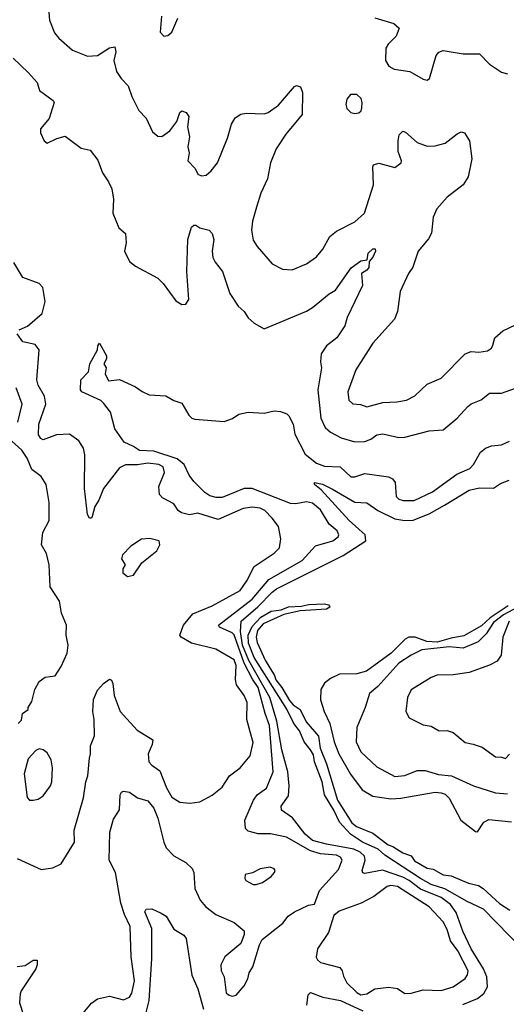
# Model space of a CAD drawing. Extents: x 1678759 to 1859541, y 384609 to 522867.
# Tile 236 of 256: x 1745258 to 1747679, y 484748 to 489647. Entities that reach past the tile are written whole.
import ezdxf

# ---------------------------------------------------------------- set-up
doc = ezdxf.new("R2010")
doc.units = 0

msp = doc.modelspace()

# ---------------------------------------------------------------- linework, layer by layer
at = {"layer": '0CON20XD'}
for points in [[(1745394, 489805), (1745407.3, 489645), (1745432.3, 489582.3), (1745452.3, 489555), (1745520.9, 489495), (1745595, 489465.3), (1745645, 489469.1), (1745705, 489508.1), (1745731.7, 489511.7), (1745737.3, 489487.3), (1745727.5, 489445), (1745740, 489390), (1745763.1, 489355), (1745798.7, 489318.7), (1745815.6, 489265), (1745850.8, 489195), (1745887, 489157), (1745919.5, 489089.5), (1745945, 489067.5), (1745965, 489066.7), (1746005.5, 489094.5), (1746039.7, 489140.3), (1746055, 489186.2), (1746065, 489193.3), (1746086.4, 489186.4), (1746100, 489165), (1746092.5, 489115), (1746103.8, 489065), (1746094.2, 489015), (1746101.2, 488985), (1746094.2, 488945), (1746128.8, 488908.8), (1746146.4, 488876.4), (1746165, 488871.2), (1746185.7, 488874.3), (1746211.2, 488895), (1746242, 488935), (1746292.2, 489057.8), (1746311.9, 489128.1), (1746330.7, 489159.3), (1746357.9, 489177.9), (1746385, 489182.8), (1746475, 489179.6), (1746494, 489185), (1746545, 489222.9), (1746625, 489315.8), (1746635, 489319.2), (1746655, 489313.8), (1746665.3, 489285.3), (1746663.3, 489175), (1746582.4, 489077.6), (1746534.2, 489005), (1746505.9, 488935), (1746491.9, 488855), (1746457.9, 488785), (1746436.1, 488715), (1746416.2, 488645), (1746410.9, 488600.9), (1746420.2, 488550.2), (1746439.5, 488519.5), (1746515, 488431.9), (1746565.5, 488405.5), (1746613.4, 488403.4), (1746685, 488432.5), (1746735, 488466.9), (1746766.7, 488505), (1746801.9, 488568.1), (1746835, 488594.5), (1746925, 488641.1), (1746973.1, 488685), (1747018.9, 488825), (1747014.4, 488915), (1747018.8, 488925), (1747045, 488933.1), (1747125, 488911.9), (1747155.5, 488934.5), (1747157.1, 488945), (1747140.9, 488990.9), (1747141.1, 489045), (1747145.5, 489075), (1747165, 489092.2), (1747177.6, 489087.6), (1747235, 489035.6), (1747285, 489018.8), (1747325, 489020.5), (1747375, 489032.5), (1747435, 489080), (1747455, 489089.2), (1747471.2, 489085), (1747496.7, 489045), (1747507.5, 488955), (1747490, 488865), (1747464.5, 488825.5), (1747385, 488764.4), (1747332.9, 488707.1), (1747314.4, 488665), (1747306.7, 488585), (1747292.2, 488557.8), (1747241.1, 488495), (1747213.3, 488416.7), (1747192.5, 488385), (1747151.1, 488295), (1747137.5, 488195), (1747123, 488157), (1747015, 488038.6), (1746930.8, 487905), (1746890, 487795), (1746895.7, 487755), (1746915, 487736.9), (1746953.4, 487733.4), (1746985, 487720.9), (1747065, 487743.1), (1747135, 487745.6), (1747183.3, 487755), (1747223.4, 487776.6), (1747285, 487834), (1747355, 487864.2), (1747475, 487984.4), (1747505, 487995.7), (1747542.7, 487992.7), (1747585, 488000), (1747605, 488013.8), (1747612, 488028), (1747621.2, 488065), (1747661.3, 488098.7), (1747755.6, 488144.4)], [(1745964.3, 489664.3), (1745957.5, 489585), (1745975, 489566), (1745995, 489569.2), (1746015, 489586), (1746044.7, 489655.3)], [(1747025, 489657.1), (1747119.1, 489629.1), (1747145.9, 489605.9), (1747131.4, 489565), (1747090.8, 489525), (1747078.9, 489505), (1747078.1, 489445), (1747095.4, 489415.4), (1747121.4, 489401.4), (1747199.4, 489389.4), (1747265, 489351.2), (1747285, 489346.7), (1747297.5, 489355), (1747330.7, 489469.3), (1747343.8, 489485), (1747365, 489494.2), (1747465, 489478.1), (1747545, 489477.5), (1747595, 489426), (1747655, 489386.2), (1747685, 489378.8)], [(1745225.9, 489455.9), (1745300.3, 489385), (1745344.7, 489335), (1745357.5, 489295), (1745425, 489246), (1745429.2, 489235), (1745404.2, 489155), (1745361.4, 489105), (1745361.4, 489085), (1745380, 489045), (1745395, 489033.3), (1745443, 489057), (1745485, 489067.5), (1745565, 489007.5), (1745608.3, 488998.3), (1745647.7, 488947.7), (1745670.8, 488885), (1745700.9, 488840.9), (1745716.7, 488805), (1745725.6, 488754.4), (1745721.2, 488685), (1745751.3, 488611.3), (1745784.1, 488584.1), (1745787.9, 488537.9), (1745780.5, 488495), (1745803.8, 488445), (1745835, 488420.8), (1745945, 488360.8), (1745972, 488335), (1746035, 488248.8), (1746065, 488230), (1746085, 488232.5), (1746099.2, 488255), (1746090.6, 488395), (1746095.6, 488554.4), (1746113.1, 488615), (1746125, 488625.7), (1746135, 488625.8), (1746155, 488612), (1746200.8, 488600.8), (1746215, 488583.3), (1746224.3, 488554.3), (1746215.4, 488495), (1746219.6, 488465), (1746231, 488441), (1746267.3, 488395), (1746303.3, 488285), (1746345, 488221.9), (1746374.4, 488195), (1746395, 488164.4), (1746425, 488136.9), (1746475, 488109.2), (1746685, 488196.5), (1746714.2, 488215), (1746797.4, 488282.6), (1746828.9, 488301.1), (1746907.6, 488412.4), (1746955, 488446.9), (1746986.7, 488453.3), (1746991.9, 488485), (1747015, 488506.9), (1747026.9, 488506.9), (1747027.5, 488495), (1747015, 488466.2), (1746996.7, 488445), (1746995.3, 488414.7), (1746985, 488401.1), (1746958.6, 488385), (1746963.1, 488325), (1746886.7, 488165), (1746875.3, 488124.7), (1746836.5, 488065), (1746784.4, 488025), (1746758.1, 487985), (1746754.2, 487945), (1746758.9, 487915), (1746741.8, 487805), (1746756.2, 487665), (1746778.1, 487618.1), (1746805, 487595.7), (1746857, 487567), (1746925, 487547.7), (1746975, 487548.2), (1747005, 487559.5), (1747035, 487581.8), (1747065, 487587.1), (1747145, 487568.9), (1747175, 487570.6), (1747295, 487601.5), (1747365, 487606), (1747435.3, 487664.7), (1747487.9, 487722.1), (1747505, 487735.7), (1747554.6, 487755.4), (1747595, 487789.2), (1747655, 487789.2), (1747748.3, 487821.7)], [(1746925, 489180.6), (1746945, 489184.2), (1746956.2, 489193.8), (1746960.7, 489209.3), (1746962.5, 489235), (1746956.7, 489255), (1746935, 489275.7), (1746904.4, 489275.6), (1746885, 489252.5), (1746880.6, 489225), (1746885.7, 489205), (1746905.6, 489185.6), (1746925, 489180.6)], [(1745255.8, 488104.2), (1745297.3, 488122.7), (1745370.4, 488185), (1745385.2, 488245), (1745373.3, 488315), (1745355, 488335.5), (1745274.2, 488364.2), (1745229.5, 488439.5)], [(1745245, 485473.8), (1745365, 485419.2), (1745422.7, 485427.3), (1745465, 485447.5), (1745530.5, 485555), (1745529.3, 485615), (1745576.5, 485775), (1745586.9, 485855), (1745597.1, 485885), (1745605, 485972.5), (1745610.8, 485995), (1745610, 486035), (1745630.8, 486085), (1745629.5, 486165), (1745621.8, 486205), (1745625.6, 486265), (1745645, 486311.2), (1745675, 486344), (1745705, 486365.8), (1745715, 486361.2), (1745722.5, 486345), (1745728.2, 486285), (1745758.5, 486205), (1745842.7, 486112.7), (1745921.4, 486065), (1745918.1, 486041.9), (1745897.3, 485995), (1745901.1, 485955), (1745915, 485938.1), (1745955, 485910), (1745988.2, 485825), (1746015, 485779.4), (1746055, 485754.4), (1746105, 485748.6), (1746155, 485755.8), (1746215, 485789.5), (1746265, 485828.1), (1746301.9, 485885), (1746355.5, 485925), (1746405, 485984.2), (1746419.3, 486050.7), (1746405, 486104.2), (1746388, 486165), (1746389.9, 486249.9), (1746374.5, 486285), (1746337.3, 486337.3), (1746331.3, 486365), (1746334.7, 486435), (1746325, 486462.1), (1746234.7, 486514.7), (1746112.5, 486545), (1746061.2, 486575), (1746055.8, 486585.8), (1746072.5, 486635), (1746119.1, 486690.9), (1746215, 486731.3), (1746355, 486808), (1746387.5, 486855), (1746425, 486926.5), (1746525, 486993.1), (1746550.7, 487019.3), (1746557.8, 487065), (1746545.5, 487125), (1746515, 487166.7), (1746477.5, 487205), (1746455, 487217.1), (1746415, 487222.3), (1746370, 487215), (1746245, 487160.8), (1746145, 487192.9), (1746103.6, 487183.6), (1746063.4, 487193.4), (1746046.9, 487205), (1746025, 487238.6), (1745969.1, 487269.1), (1745954.4, 487285), (1745951.1, 487325), (1745978.2, 487395), (1745972.4, 487422.4), (1745950, 487435), (1745895, 487440.6), (1745845, 487431.9), (1745785, 487431.8), (1745755, 487417.8), (1745675.4, 487315), (1745652.7, 487257.3), (1745631.9, 487225), (1745619.5, 487175), (1745615, 487167.5), (1745605, 487167.5), (1745596.2, 487186.2), (1745580, 487315), (1745582.2, 487482.2), (1745575.5, 487515), (1745552.6, 487552.6), (1745506, 487585), (1745441.7, 487581.7), (1745375, 487557.7), (1745363.8, 487563.8), (1745352.3, 487582.3), (1745352.9, 487635), (1745388.6, 487735), (1745382.6, 487775), (1745349.7, 487829.7), (1745342.9, 487855), (1745355.3, 488005), (1745335, 488032.1), (1745274, 488045), (1745245.6, 488085)], [(1745524.7, 484645.3), (1745615.8, 484754.2), (1745645, 484776.2), (1745705, 484788.2), (1745775, 484770), (1745805, 484784.6), (1745816.6, 484803.4), (1745828.9, 484865), (1745813.3, 484985), (1745808.1, 485135), (1745779.8, 485195), (1745761.8, 485251.8), (1745735, 485403.8), (1745703.6, 485465), (1745707.6, 485605), (1745725, 485669.2), (1745754.7, 485715.3), (1745758.9, 485791.1), (1745765, 485804), (1745775, 485809.2), (1745805, 485804.4), (1745845, 485776.2), (1745895, 485760.5), (1745926.4, 485725), (1745945.3, 485675), (1745974.9, 485554.9), (1745987.7, 485527.7), (1746025, 485486.5), (1746085, 485454.3), (1746116.7, 485425), (1746124.5, 485405), (1746130, 485325), (1746156, 485266), (1746185, 485232.9), (1746234.2, 485195), (1746325.4, 485155.4), (1746374.3, 485114.3), (1746375.6, 485095), (1746358.9, 485051.1), (1746278.6, 484985), (1746258.6, 484945), (1746261.4, 484915), (1746275.8, 484885), (1746285.9, 484805.9), (1746296.7, 484795), (1746315, 484789.2), (1746335, 484794.4), (1746375, 484840), (1746393.1, 484875), (1746399.2, 484905), (1746417.5, 484935), (1746450.6, 485045), (1746465, 485071.2), (1746567.4, 485152.6), (1746593.4, 485186.6), (1746625, 485208.8), (1746695, 485241.2), (1746725, 485246.7), (1746750, 485315), (1746845, 485420), (1746862.7, 485465), (1746855, 485480.9), (1746835, 485490.2), (1746755, 485496.7), (1746705, 485511.4), (1746585, 485579.4), (1746505.9, 485595.9), (1746445, 485596.7), (1746395, 485609.4), (1746382.4, 485622.4), (1746378.5, 485665), (1746420.8, 485765), (1746439.4, 485790.6), (1746485.3, 485824.7), (1746518.6, 485905), (1746501.7, 486135), (1746478.9, 486195), (1746445.1, 486325), (1746415.9, 486365.9), (1746375.3, 486445), (1746325, 486586.3), (1746315, 486597), (1746251.9, 486625), (1746247.5, 486635), (1746415.1, 486764.9), (1746497.3, 486862.7), (1746663.3, 486956.7), (1746729.8, 487030.2), (1746816.2, 487055), (1746842.5, 487075), (1746845.7, 487085), (1746837.1, 487105), (1746797.9, 487137.9), (1746755, 487209.4), (1746715, 487242.5), (1746685, 487248.9), (1746631.7, 487238.3), (1746605, 487239.6), (1746415, 487315.2), (1746375, 487314.8), (1746265, 487270), (1746235, 487269.8), (1746205, 487278.2), (1746179.1, 487295), (1746125, 487348.9), (1746101.9, 487381.9), (1746076.7, 487435), (1746041.7, 487461.7), (1745925, 487500), (1745855, 487503.4), (1745825, 487524.4), (1745778.8, 487545), (1745732.1, 487612.1), (1745709.8, 487695), (1745677.7, 487737.7), (1745662.1, 487752.1), (1745566.7, 487795), (1745561.2, 487805), (1745563.3, 487855), (1745600, 487895), (1745606.7, 487935), (1745646, 488004), (1745647.5, 488025), (1745655, 488037.5), (1745690.8, 487975), (1745690.5, 487959.5), (1745676.7, 487935), (1745688.8, 487915), (1745684.2, 487885), (1745700.7, 487850.7), (1745755, 487856.7), (1745835, 487820), (1745868, 487798), (1745901.7, 487781.7), (1745985, 487776.2), (1746025, 487753.3), (1746065, 487740), (1746099.5, 487679.5), (1746114.2, 487664.2), (1746129.3, 487659.3), (1746275, 487647.8), (1746317.2, 487662.8), (1746348.8, 487685), (1746395, 487695.4), (1746475, 487690), (1746525, 487701.5), (1746555, 487698.5), (1746586.5, 487686.5), (1746596.5, 487676.5), (1746618.2, 487635), (1746627.1, 487585), (1746678.5, 487485), (1746735, 487440.3), (1746775.3, 487425.3), (1746852.4, 487422.4), (1746905, 487373.1), (1746925, 487373.3), (1746975, 487389.1), (1747093.7, 487373.7), (1747112.6, 487362.6), (1747125.4, 487345.4), (1747130.6, 487275), (1747145, 487262.5), (1747165.9, 487255.9), (1747220, 487255), (1747311.7, 487298.3), (1747433.5, 487386.5), (1747497.5, 487415), (1747516.1, 487435), (1747551.2, 487495), (1747575, 487515.5), (1747605, 487527.8), (1747655, 487531.9), (1747695, 487549.6)], [(1745249.5, 487645), (1745270, 487735), (1745240.5, 487815)], [(1745250, 486145), (1745267, 486163), (1745272.5, 486195), (1745300, 486215), (1745300, 486225), (1745319.4, 486255), (1745333.1, 486315), (1745355, 486353.8), (1745385, 486376.2), (1745435, 486383.3), (1745465, 486430), (1745494, 486495), (1745499.2, 486535), (1745490, 486585), (1745491.2, 486635), (1745467.1, 486695), (1745455.7, 486755), (1745410.6, 486825), (1745404.3, 486935), (1745390.9, 486990.9), (1745366.7, 487035), (1745373.6, 487096.4), (1745404.3, 487155), (1745405.5, 487245), (1745390, 487335), (1745365, 487374), (1745318.8, 487408.8), (1745295.3, 487465), (1745269.8, 487505), (1745203.2, 487565)], [(1746921.1, 485521.1), (1746784.7, 485544.7), (1746715, 485563.8), (1746678.3, 485595), (1746615, 485676.7), (1746560, 485715), (1746559.2, 485735), (1746595.2, 485785), (1746598.1, 485835), (1746591.5, 485905), (1746562, 486015), (1746537.8, 486157.8), (1746503.4, 486275), (1746399, 486459), (1746366.2, 486535), (1746356.6, 486603.4), (1746360.6, 486655), (1746443.5, 486726.5), (1746515, 486798.4), (1746536.1, 486815), (1746867.8, 486982.2), (1746980.3, 487055), (1746976.7, 487085), (1746896.8, 487155), (1746757.9, 487307.9), (1746724.3, 487335), (1746724.6, 487345.4), (1746765, 487335.9), (1746815, 487312.3), (1746925, 487246.2), (1746985, 487244), (1747040.6, 487205), (1747125, 487163.2), (1747175, 487155.6), (1747215, 487157.2), (1747295, 487188.1), (1747372.3, 487232.3), (1747495, 487305.8), (1747545, 487318.8), (1747615, 487316.7), (1747650.2, 487339.8), (1747693.3, 487356.7)], [(1745795, 486877.8), (1745825, 486884.2), (1745865.8, 486945), (1745941.4, 487005), (1745955.7, 487035), (1745952.5, 487055), (1745905, 487065.7), (1745865, 487062.5), (1745811.7, 487028.3), (1745770.6, 486985), (1745764.3, 486965), (1745783.8, 486935), (1745771.4, 486915), (1745771.9, 486895), (1745795, 486877.8)], [(1747806.9, 486763.1), (1747664.4, 486685.6), (1747615, 486648.7), (1747578.5, 486591.5), (1747538.7, 486551.3), (1747465, 486521), (1747395, 486526.7)], [(1747757.1, 485025), (1747565, 485222.6), (1747485, 485259.2), (1747373.2, 485323.2), (1747305.7, 485345), (1747251.8, 485375), (1747075, 485490.4), (1747040.8, 485520.8), (1746963.5, 485555), (1746903.6, 485595), (1746848.5, 485655), (1746821.8, 485715), (1746775, 485790.8), (1746763.1, 485855), (1746725.5, 485955), (1746720.4, 485990.4), (1746704.6, 486015), (1746673.6, 486055), (1746649.8, 486109.8), (1746622.1, 486145), (1746586.6, 486216.6), (1746425, 486474.7), (1746396.2, 486545), (1746395.5, 486585), (1746415, 486628.2), (1746458.5, 486675), (1746510, 486705), (1746558.7, 486711.3), (1746595, 486726.3), (1746660.2, 486729.8), (1746695, 486737.9), (1746775, 486740.5), (1746795.3, 486735.3), (1746799.1, 486729.1), (1746800.8, 486725), (1746785, 486714.4), (1746653.5, 486706.5), (1746572.4, 486687.6), (1746469.3, 486640.7), (1746441.3, 486608.7), (1746435.3, 486575), (1746439.2, 486549.2), (1746480, 486460), (1746525.8, 486385), (1746532.2, 486362.2), (1746562.5, 486325), (1746599.8, 486259.8), (1746618.4, 486238.4), (1746654.2, 486215), (1746683.8, 486153.8), (1746745, 486082), (1746752.3, 486022.3), (1746785.2, 485945), (1746839.6, 485765), (1746911, 485651), (1746933, 485633), (1747015, 485600), (1747091.9, 485541.9), (1747115, 485534.4), (1747165, 485501.8), (1747205, 485487.8), (1747222.6, 485462.6), (1747285, 485426), (1747315, 485421.5), (1747365, 485393.1), (1747405, 485388.2), (1747491.3, 485351.3), (1747540.8, 485339.2), (1747564.7, 485324.7), (1747645, 485250.8), (1747697.3, 485217.3)], [(1747688.3, 486731.7), (1747598.4, 486671.6), (1747555, 486631), (1747468.4, 486581.6), (1747405, 486571), (1747335, 486549.8), (1747283.3, 486553.3), (1747225, 486574.9), (1747194.4, 486575.6), (1747175.8, 486565), (1747105.8, 486495), (1746983.6, 486406.4), (1746935, 486392.3), (1746848.8, 486391.2), (1746805, 486369.2), (1746775, 486345.5), (1746756.1, 486315), (1746755, 486263.8), (1746773.5, 486205), (1746801.8, 486145), (1746823.3, 486055), (1746845.2, 485995), (1746903.2, 485893.2), (1746961.2, 485815), (1747015, 485783.7), (1747105, 485770.8), (1747155, 485774.1), (1747324.8, 485804.8), (1747355, 485801.4), (1747375, 485793.4), (1747395, 485773.8), (1747453.3, 485665), (1747525, 485608.9), (1747535, 485605.8), (1747567.8, 485655), (1747591.3, 485668.7), (1747705, 485657.1)], [(1747692.7, 486655), (1747661.5, 486575), (1747653.8, 486486.2), (1747633.8, 486456.2), (1747595, 486435.3), (1747495, 486400), (1747415, 486387.7), (1747335, 486385.6), (1747305, 486374.4), (1747205, 486313.8), (1747187.1, 486275), (1747178.6, 486205), (1747195, 486173.3), (1747265, 486139.2), (1747305, 486132.5), (1747345, 486109.2), (1747385, 486110.8), (1747415, 486100.8), (1747475, 486050.8), (1747513.5, 486043.5), (1747558.3, 486028.3), (1747625, 485979.4), (1747655, 485978.6), (1747675, 485971.2), (1747695, 485993.8)], [(1747395, 486526.7), (1747258.2, 486511.8), (1747205, 486485.8), (1747144.2, 486445), (1747040.3, 486329.7), (1746997.9, 486295), (1746976.2, 486225), (1746934.7, 486125), (1746932.2, 486055), (1746955.2, 486005.2), (1747035, 485930.6), (1747125, 485882.3), (1747175, 485886.4), (1747235, 485911.3), (1747275, 485911.4), (1747342, 485892), (1747405.8, 485885.7), (1747515, 485836.1), (1747625, 485800.4), (1747685.5, 485795.5)], [(1745325, 485764.4), (1745350.2, 485769.8), (1745375, 485785.8), (1745411.9, 485835), (1745417.5, 485855), (1745421.8, 485925), (1745414.5, 485965), (1745395, 485998.9), (1745375, 486014.4), (1745355, 486020), (1745338, 486012), (1745300, 485970), (1745280, 485895), (1745295, 485777.5), (1745307.5, 485765), (1745325, 485764.4)], [(1747462.9, 484747.1), (1747535, 484777.8), (1747567.9, 484802.1), (1747584.8, 484835.2), (1747581.5, 484885), (1747565.6, 484925), (1747503.6, 485025), (1747462.1, 485112.1), (1747429.4, 485205), (1747401.7, 485245), (1747355, 485280.1), (1747251.4, 485321.4), (1747196.3, 485365), (1747165, 485380.7), (1747063.6, 485416.4), (1746975, 485399.5), (1746965, 485402.9), (1746962.3, 485415), (1746976.5, 485465), (1746973.4, 485485), (1746952.7, 485505), (1746921.1, 485521.1)], [(1746435, 485344.2), (1746466.7, 485355), (1746508.8, 485385), (1746526.7, 485405), (1746530, 485415), (1746525, 485422.5), (1746505, 485430), (1746455, 485423.3), (1746417, 485403), (1746380, 485395), (1746377.5, 485375), (1746382.5, 485365), (1746420, 485345), (1746435, 485344.2)], [(1746955, 484795.5), (1746985, 484801.1), (1747025.3, 484824.7), (1747095, 484833.8), (1747137.8, 484827.8), (1747175, 484802.2), (1747205, 484803.3), (1747265, 484820), (1747355, 484816.6), (1747415, 484835.4), (1747475, 484876.5), (1747486.8, 484895), (1747488.6, 484915), (1747437.7, 485015), (1747401.9, 485065), (1747385, 485121.4), (1747365, 485159.6), (1747295, 485233.9), (1747138, 485335), (1747105, 485339), (1747085.7, 485334.3), (1747020, 485285), (1746957.8, 485252.2), (1746847.5, 485212.5), (1746820.3, 485189.7), (1746794.4, 485105), (1746740, 485025), (1746733.1, 484983.1), (1746739.1, 484969.1), (1746755, 484956.7), (1746850.9, 484930.9), (1746861.9, 484915), (1746868.5, 484888.5), (1746885.6, 484855), (1746935, 484807.3), (1746955, 484795.5)], [(1745883.6, 484695), (1745903.1, 484766.9), (1745916.2, 484975), (1745916, 485126), (1745881.2, 485208.8), (1745888.3, 485221.7), (1745915, 485223.3), (1745962.7, 485202.7), (1745987.6, 485187.6), (1746025, 485122.9), (1746075, 485092.5), (1746086.2, 485076.2), (1746114.2, 484894.2), (1746145.3, 484825), (1746172.9, 484725)], [(1745245, 484936), (1745285, 484940.8), (1745325, 484967.9), (1745345, 484968), (1745345.4, 484945.4), (1745337.9, 484925), (1745265, 484815.7), (1745260, 484800), (1745258.2, 484755), (1745277.5, 484695)], [(1746687, 484745), (1746694.1, 484795.9), (1746705, 484806.7), (1746765.8, 484784.2), (1746855, 484768), (1746965, 484715.4)]]:
    msp.add_lwpolyline(points, dxfattribs=at)

doc.saveas('drawing.dxf')
